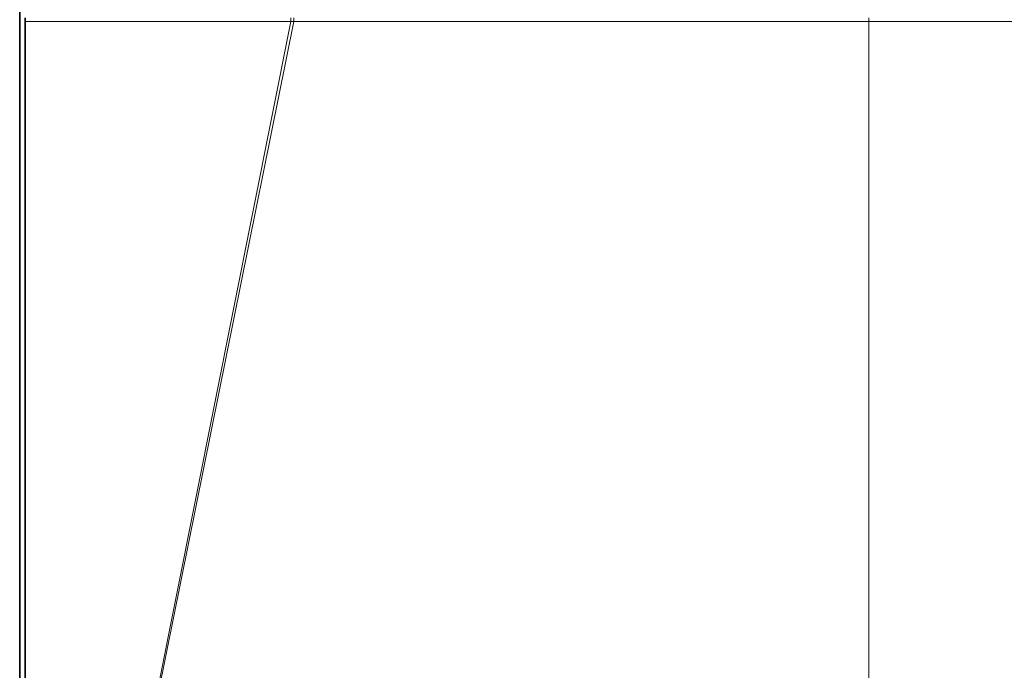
# Model space of a CAD drawing. Header units: inches. Extents: x 1 to 102, y 1 to 36.
# Tile 2 of 59: x 1 to 15, y 21 to 30. Entities that reach past the tile are written whole.
import ezdxf

# ---------------------------------------------------------------- set-up
doc = ezdxf.new("R2010")
doc.units = ezdxf.units.IN
doc.header["$MEASUREMENT"] = 0
doc.layers.add('Default', color=7, linetype='Continuous')

msp = doc.modelspace()

# ---------------------------------------------------------------- linework, layer by layer
at = {"layer": 'Default', "color": 9, "lineweight": 0, "true_color": 0xcbcbcb, "transparency": 33554687}
for p, q in [((1.136, 20.606), (1.136, 34.163)), ((1.212, 30.02), (1.212, 29.97)), ((1.212, 29.97), (1.212, 11.468)), ((1.212, 11.468), (4.945, 29.97)), ((4.945, 29.97), (1.212, 11.468)), ((1.212, 11.468), (4.902, 29.97)), ((1.212, 29.97), (4.902, 29.97)), ((4.902, 29.97), (1.212, 11.468)), ((1.212, 11.468), (1.212, 29.97)), ((4.902, 29.97), (4.945, 29.97)), ((4.945, 29.97), (12.931, 29.97)), ((12.931, 11.468), (12.931, 29.97)), ((12.931, 29.97), (20.884, 29.97)), ((12.931, 29.97), (12.931, 11.468))]:
    msp.add_line(p, q, dxfattribs=at).dxf.unprotected_set("ltscale", 0)
at = {"layer": 'Default', "color": 7, "lineweight": 35, "ltscale": 5.410699, "transparency": 33554687}
for p, q in [((1.136, 20.606), (1.136, 34.163)), ((1.212, 30.02), (1.212, 29.97)), ((1.212, 29.97), (1.212, 11.468))]:
    msp.add_line(p, q, dxfattribs=at)
at = {"layer": 'Default', "color": 254, "lineweight": 0, "true_color": 0xcccccc, "transparency": 33554687}
for p, q in [((1.212, 29.97), (1.212, 30.02)), ((4.902, 29.97), (1.212, 29.97)), ((4.902, 30.02), (4.902, 29.97)), ((4.945, 29.97), (4.945, 30.02)), ((12.931, 29.97), (4.945, 29.97)), ((12.931, 30.02), (12.931, 29.97)), ((12.931, 29.97), (12.931, 30.02)), ((20.884, 29.97), (12.931, 29.97))]:
    msp.add_line(p, q, dxfattribs=at).dxf.unprotected_set("ltscale", 0)
at = {"layer": 'Default', "color": 7, "lineweight": 15, "ltscale": 5.410699, "transparency": 33554687}
for p, q in [((1.212, 11.468), (4.945, 29.97)), ((4.902, 29.97), (1.212, 29.97)), ((4.902, 29.97), (1.212, 11.468)), ((4.902, 29.97), (4.902, 30.02)), ((4.945, 29.97), (4.902, 29.97)), ((4.945, 30.02), (4.945, 29.97)), ((4.945, 29.97), (12.931, 29.97)), ((12.931, 30.02), (12.931, 29.97)), ((12.931, 29.97), (12.931, 11.468)), ((12.931, 29.97), (20.884, 29.97))]:
    msp.add_line(p, q, dxfattribs=at)

doc.saveas('drawing.dxf')
